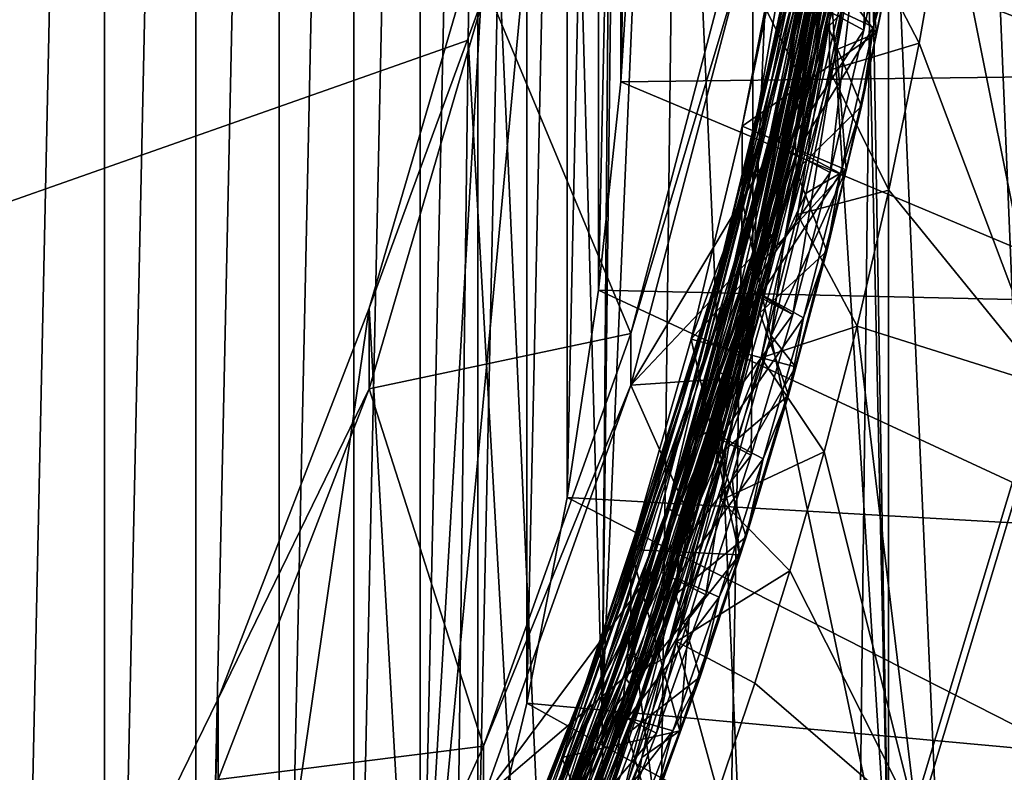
# Model space of a CAD drawing. Header units: metres. Extents: x -22 to 72, y -237 to 23.
# Tile 87 of 256: x 9.42 to 11.54, y -222.38 to -220.75. Entities that reach past the tile are written whole.
import ezdxf

# ---------------------------------------------------------------- set-up
doc = ezdxf.new("R2010")
doc.units = ezdxf.units.M
doc.layers.add('solid_509588_MEDIA_SW0001', color=7, linetype='CONTINUOUS')

msp = doc.modelspace()

# ---------------------------------------------------------------- linework, layer by layer
at = {"layer": 'solid_509588_MEDIA_SW0001'}
for points in [[(10.995694, -214.664642, 275.565002), (10.995694, -221.335358, 276.502502), (10.670872, -222.245773, 276.630463)], [(10.723579, -217.827225, 276.00946), (10.995694, -214.664642, 275.565002), (10.670872, -222.245773, 276.630463)], [(10.995694, -214.664642, 275.565002), (11.241921, -215.600998, 275.696594), (10.995694, -221.335358, 276.502502)], [(9.384815, -225.175049, 262.6521), (9.38481, -214.791367, 261.19278), (9.598998, -215.190735, 261.248901)], [(11.214872, -218.32843, 270.273407), (11.288322, -222.637833, 270.879059), (11.288323, -214.962662, 269.800385)], [(11.288322, -222.637833, 270.879059), (11.569833, -221.701416, 270.747437), (11.288323, -214.962662, 269.800385)], [(11.569833, -221.701416, 270.747437), (11.569833, -215.899078, 269.931976), (11.288323, -214.962662, 269.800385)], [(10.450228, -216.071869, 290.896393), (7.873083, -215.169647, 291.135925), (7.782307, -221.711823, 291.143921)], [(9.384815, -225.175049, 262.6521), (9.598998, -215.190735, 261.248901), (9.599003, -224.775681, 262.595978)], [(9.599003, -224.775681, 262.595978), (9.598998, -215.190735, 261.248901), (9.7957, -215.598358, 261.306183)], [(9.599003, -224.775681, 262.595978), (9.7957, -215.598358, 261.306183), (9.795705, -224.368057, 262.538696)], [(9.795705, -224.368057, 262.538696), (9.7957, -215.598358, 261.306183), (9.974835, -216.014099, 261.364624)], [(11.241921, -215.600998, 275.696594), (11.241921, -220.399002, 276.370911), (10.995694, -221.335358, 276.502502)], [(9.795705, -224.368057, 262.538696), (9.974835, -216.014099, 261.364624), (9.974839, -223.952332, 262.480255)], [(9.974839, -223.952332, 262.480255), (9.974835, -216.014099, 261.364624), (10.135883, -216.436707, 261.424011)], [(10.39983, -219.525101, 290.901611), (10.450228, -216.071869, 290.896393), (7.782307, -221.711823, 291.143921)], [(9.974839, -223.952332, 262.480255), (10.135883, -216.436707, 261.424011), (10.135886, -223.529724, 262.420868)], [(10.135886, -223.529724, 262.420868), (10.135883, -216.436707, 261.424011), (10.278802, -216.866043, 261.484344)], [(10.135886, -223.529724, 262.420868), (10.278802, -216.866043, 261.484344), (10.278806, -223.100372, 262.360535)], [(10.278806, -223.100372, 262.360535), (10.278802, -216.866043, 261.484344), (10.4031, -217.300751, 261.545441)], [(10.278806, -223.100372, 262.360535), (10.4031, -217.300751, 261.545441), (10.403103, -222.66568, 262.299438)], [(10.403103, -222.66568, 262.299438), (10.4031, -217.300751, 261.545441), (10.508743, -217.740585, 261.607239)], [(10.403103, -222.66568, 262.299438), (10.508743, -217.740585, 261.607239), (10.508744, -222.225845, 262.23761)], [(10.508744, -222.225845, 262.23761), (10.508743, -217.740585, 261.607239), (10.595355, -218.184082, 261.669586)], [(10.699748, -218.728378, 276.136108), (10.723579, -217.827225, 276.00946), (10.670872, -222.245773, 276.630463)], [(10.508744, -222.225845, 262.23761), (10.595355, -218.184082, 261.669586), (10.595356, -221.782349, 262.175293)], [(10.595356, -221.782349, 262.175293), (10.595355, -218.184082, 261.669586), (10.662922, -218.630997, 261.732391)], [(11.214872, -218.32843, 270.273407), (11.214872, -219.272064, 270.406006), (11.288322, -222.637833, 270.879059)], [(10.595356, -221.782349, 262.175293), (10.662922, -218.630997, 261.732391), (10.662923, -221.335419, 262.112488)], [(10.662923, -221.335419, 262.112488), (10.662922, -218.630997, 261.732391), (10.711252, -219.080383, 261.795563)], [(10.598831, -219.624283, 276.262024), (10.699748, -218.728378, 276.136108), (10.670872, -222.245773, 276.630463)], [(10.662923, -221.335419, 262.112488), (10.711252, -219.080383, 261.795563), (10.711253, -220.886047, 262.049316)], [(10.711253, -220.886047, 262.049316), (10.711252, -219.080383, 261.795563), (10.740319, -219.531555, 261.858948)], [(11.214872, -219.272064, 270.406006), (11.134079, -220.212128, 270.538147), (11.288322, -222.637833, 270.879059)], [(10.382134, -220.796402, 290.903442), (10.39983, -219.525101, 290.901611), (7.782307, -221.711823, 291.143921)], [(10.741509, -227.144531, 290.845032), (10.39983, -219.525101, 290.901611), (10.382134, -220.796402, 290.903442)], [(10.741509, -227.144531, 290.845032), (10.834114, -219.514114, 290.834808), (10.39983, -219.525101, 290.901611)], [(10.711253, -220.886047, 262.049316), (10.740319, -219.531555, 261.858948), (10.740319, -220.434875, 261.985901)], [(10.741509, -227.144531, 290.845032), (11.172427, -227.144485, 290.738495), (10.834114, -219.514114, 290.834808)], [(11.172427, -227.144485, 290.738495), (11.261785, -219.514038, 290.727875), (10.834114, -219.514114, 290.834808)], [(11.172427, -227.144485, 290.738495), (11.594835, -227.144455, 290.592896), (11.261785, -219.514038, 290.727875)], [(11.594835, -227.144455, 290.592896), (11.679883, -219.513977, 290.582001), (11.261785, -219.514038, 290.727875)], [(10.598831, -219.624283, 276.262024), (10.670872, -222.245773, 276.630463), (10.26872, -223.126816, 276.754272)], [(10.421554, -220.508499, 276.386292), (10.598831, -219.624283, 276.262024), (10.26872, -223.126816, 276.754272)], [(11.161136, -220.754669, 272.183472), (11.306154, -219.813248, 272.065247), (11.22169, -220.547653, 272.173401)], [(11.261339, -220.030563, 272.071686), (11.306154, -219.813248, 272.065247), (11.161136, -220.754669, 272.183472)], [(11.238391, -219.880188, 272.98703), (11.075945, -220.820908, 273.105072), (11.16741, -220.351929, 273.041168)], [(11.229128, -219.967041, 273.024994), (11.075945, -220.820908, 273.105072), (11.238391, -219.880188, 272.98703)], [(11.060616, -220.899475, 273.142029), (11.075945, -220.820908, 273.105072), (11.229128, -219.967041, 273.024994)], [(11.060616, -220.899475, 273.142029), (11.229128, -219.967041, 273.024994), (11.152964, -220.488617, 273.11734)], [(11.068852, -220.898148, 274.227051), (11.249719, -219.965973, 274.109985), (11.090636, -220.897888, 274.24295)], [(11.107814, -220.643478, 274.174194), (11.249719, -219.965973, 274.109985), (11.068852, -220.898148, 274.227051)], [(11.249719, -219.965973, 274.109985), (11.160065, -220.586777, 274.203857), (11.090636, -220.897888, 274.24295)], [(11.098063, -220.904343, 272.156738), (11.255408, -219.968384, 272.039246), (11.261339, -220.030563, 272.071686)], [(11.186115, -220.392868, 272.065674), (11.255408, -219.968384, 272.039246), (11.098063, -220.904343, 272.156738)], [(11.233213, -220.01152, 272.944641), (11.062428, -220.94194, 273.061401), (11.190836, -220.37677, 272.965912)], [(11.188005, -220.249481, 273.001312), (11.062428, -220.94194, 273.061401), (11.233213, -220.01152, 272.944641)], [(11.075985, -220.960587, 272.109833), (11.238459, -220.019531, 271.99173), (11.186115, -220.392868, 272.065674)], [(11.168674, -220.484451, 272.045044), (11.238459, -220.019531, 271.99173), (11.075985, -220.960587, 272.109833)], [(11.097888, -220.969131, 272.189514), (11.261339, -220.030563, 272.071686), (11.161136, -220.754669, 272.183472)], [(11.098063, -220.904343, 272.156738), (11.261339, -220.030563, 272.071686), (11.097888, -220.969131, 272.189514)], [(11.261104, -220.056, 272.904846), (11.087132, -220.987976, 273.021881), (11.270511, -220.143616, 272.899963)], [(11.190836, -220.37677, 272.965912), (11.087132, -220.987976, 273.021881), (11.261104, -220.056, 272.904846)], [(11.012059, -220.998291, 274.194092), (11.201001, -220.071014, 274.077698), (11.107814, -220.643478, 274.174194)], [(11.120138, -220.478058, 274.101929), (11.201001, -220.071014, 274.077698), (11.012059, -220.998291, 274.194092)], [(11.087132, -220.987976, 273.021881), (11.218785, -220.456543, 272.93927), (11.270511, -220.143616, 272.899963)], [(11.173139, -220.198761, 274.007721), (11.167053, -220.214127, 274.036652), (10.975937, -221.117691, 274.123047)], [(11.173139, -220.198761, 274.007721), (10.975937, -221.117691, 274.123047), (11.090775, -220.674118, 274.040588)], [(10.968965, -221.129089, 274.156525), (10.966728, -221.138351, 274.152649), (11.167053, -220.214127, 274.036652)], [(10.975937, -221.117691, 274.123047), (11.167053, -220.214127, 274.036652), (10.966728, -221.138351, 274.152649)], [(11.07961, -220.664093, 274.098175), (10.968965, -221.129089, 274.156525), (11.167053, -220.214127, 274.036652)], [(11.134079, -220.212128, 270.538147), (10.973019, -221.142227, 270.668854), (11.288322, -222.637833, 270.879059)], [(10.973045, -220.982117, 271.807648), (10.973019, -221.142227, 270.668854), (11.134079, -220.212128, 270.538147)], [(10.973045, -220.982117, 271.807648), (11.134079, -220.212128, 270.538147), (11.063552, -220.518692, 271.742523)], [(11.188005, -220.249481, 273.001312), (11.076077, -220.820999, 273.100037), (10.998081, -221.170654, 273.116943)], [(11.188005, -220.249481, 273.001312), (10.998081, -221.170654, 273.116943), (11.062428, -220.94194, 273.061401)], [(11.188005, -220.249481, 273.001312), (11.16741, -220.351929, 273.041168), (11.076077, -220.820999, 273.100037)], [(11.214149, -220.28186, 271.96579), (11.032618, -221.209274, 272.082184), (11.222888, -220.321655, 271.946198)], [(11.202158, -220.300034, 271.994904), (11.032618, -221.209274, 272.082184), (11.214149, -220.28186, 271.96579)], [(11.202158, -220.300034, 271.994904), (11.019544, -221.223373, 272.110779), (11.032618, -221.209274, 272.082184)], [(11.077863, -220.952621, 272.10379), (11.019544, -221.223373, 272.110779), (11.202158, -220.300034, 271.994904)], [(11.246264, -220.296265, 271.922241), (11.064031, -221.225906, 272.038971), (11.234917, -220.504532, 271.932526)], [(11.222888, -220.321655, 271.946198), (11.064031, -221.225906, 272.038971), (11.246264, -220.296265, 271.922241)], [(11.168674, -220.484451, 272.045044), (11.077863, -220.952621, 272.10379), (11.202158, -220.300034, 271.994904)], [(11.032618, -221.209274, 272.082184), (11.039327, -221.245224, 272.062134), (11.222888, -220.321655, 271.946198)], [(11.222888, -220.321655, 271.946198), (11.039327, -221.245224, 272.062134), (11.064031, -221.225906, 272.038971)], [(10.992956, -221.267227, 273.239716), (11.193492, -220.339294, 273.12323), (11.20832, -220.361069, 273.14682)], [(11.152964, -220.488617, 273.11734), (11.193492, -220.339294, 273.12323), (10.992956, -221.267227, 273.239716)], [(11.075945, -220.820908, 273.105072), (11.076077, -220.820999, 273.100037), (11.16741, -220.351929, 273.041168)], [(10.740319, -220.434875, 261.985901), (11.924638, -220.380386, 262.669128), (11.893567, -220.871964, 262.73822)], [(11.190836, -220.37677, 272.965912), (10.991369, -221.295486, 273.081238), (11.087132, -220.987976, 273.021881)], [(11.062428, -220.94194, 273.061401), (10.991369, -221.295486, 273.081238), (11.190836, -220.37677, 272.965912)], [(10.992956, -221.267227, 273.239716), (11.20832, -220.361069, 273.14682), (11.00649, -221.286911, 273.263062)], [(11.00649, -221.286911, 273.263062), (11.20832, -220.361069, 273.14682), (11.091223, -221.035294, 273.247406)], [(11.20832, -220.361069, 273.14682), (11.160633, -220.723907, 273.208313), (11.091223, -221.035294, 273.247406)], [(10.994027, -221.318558, 272.181854), (11.186115, -220.392868, 272.065674), (11.098063, -220.904343, 272.156738)], [(11.075985, -220.960587, 272.109833), (11.186115, -220.392868, 272.065674), (10.994027, -221.318558, 272.181854)], [(11.081838, -221.387695, 274.008911), (10.995694, -221.335358, 276.502502), (11.241921, -220.399002, 276.370911)], [(11.081838, -221.387695, 274.008911), (11.241921, -220.399002, 276.370911), (11.162705, -221.081924, 273.970459)], [(11.162705, -221.081924, 273.970459), (11.241921, -220.399002, 276.370911), (11.234871, -220.774673, 273.931824)], [(11.234871, -220.774673, 273.931824), (11.241921, -220.399002, 276.370911), (11.298339, -220.46611, 273.893036)], [(10.711253, -220.886047, 262.049316), (10.740319, -220.434875, 261.985901), (11.893567, -220.871964, 262.73822)], [(11.155397, -220.431, 273.985504), (10.940174, -221.344498, 274.100159), (11.10937, -220.749741, 274.00473)], [(11.090775, -220.674118, 274.040588), (10.940174, -221.344498, 274.100159), (11.155397, -220.431, 273.985504)], [(11.087132, -220.987976, 273.021881), (11.158257, -220.767868, 272.978394), (11.218785, -220.456543, 272.93927)], [(11.218785, -220.456543, 272.93927), (11.158257, -220.767868, 272.978394), (11.294486, -220.626038, 272.90033)], [(11.160633, -220.723907, 273.208313), (11.318022, -220.451126, 273.234833), (11.255772, -220.768387, 273.274719)], [(11.22169, -220.547653, 272.173401), (11.41515, -220.455521, 272.265442), (11.354373, -220.802689, 272.311005)], [(11.255772, -220.768387, 273.274719), (11.318022, -220.451126, 273.234833), (11.294486, -220.626038, 272.90033)], [(11.354373, -220.802689, 272.311005), (11.41515, -220.455521, 272.265442), (11.632892, -221.543076, 271.987488)], [(11.41515, -220.455521, 272.265442), (11.836276, -220.582581, 271.852478), (11.632892, -221.543076, 271.987488)], [(10.898214, -221.393936, 274.216858), (11.07961, -220.664093, 274.098175), (11.120138, -220.478058, 274.101929)], [(10.898214, -221.393936, 274.216858), (11.120138, -220.478058, 274.101929), (11.012059, -220.998291, 274.194092)], [(11.063552, -220.518692, 271.742523), (11.32072, -220.481323, 271.883423), (11.262379, -220.781387, 271.92337)], [(11.168674, -220.484451, 272.045044), (11.075985, -220.960587, 272.109833), (11.077863, -220.952621, 272.10379)], [(11.234871, -220.774673, 273.931824), (11.298339, -220.46611, 273.893036), (11.138073, -220.722488, 273.985474)], [(11.234917, -220.504532, 271.932526), (11.262379, -220.781387, 271.92337), (11.32072, -220.481323, 271.883423)], [(10.941269, -221.408676, 273.232819), (11.152964, -220.488617, 273.11734), (10.992956, -221.267227, 273.239716)], [(11.060616, -220.899475, 273.142029), (11.152964, -220.488617, 273.11734), (10.941269, -221.408676, 273.232819)], [(11.064031, -221.225906, 272.038971), (11.176975, -220.81633, 271.97168), (11.234917, -220.504532, 271.932526)], [(11.234917, -220.504532, 271.932526), (11.176975, -220.81633, 271.97168), (11.262379, -220.781387, 271.92337)], [(10.169189, -221.374649, 276.508026), (10.421554, -220.508499, 276.386292), (10.26872, -223.126816, 276.754272)], [(10.421528, -220.682571, 275.148468), (10.421554, -220.508499, 276.386292), (10.169189, -221.374649, 276.508026)], [(10.421528, -220.682571, 275.148468), (10.732976, -221.428894, 275.253357), (10.973018, -220.515961, 275.125061)], [(10.973045, -220.627213, 274.332825), (10.973018, -220.515961, 275.125061), (10.732976, -221.428894, 275.253357)], [(10.973045, -220.982117, 271.807648), (11.063552, -220.518692, 271.742523), (11.262379, -220.781387, 271.92337)], [(11.161136, -220.754669, 272.183472), (11.22169, -220.547653, 272.173401), (11.161242, -220.860855, 272.212738)], [(11.161242, -220.860855, 272.212738), (11.22169, -220.547653, 272.173401), (11.354373, -220.802689, 272.311005)], [(11.090636, -220.897888, 274.24295), (11.160065, -220.586777, 274.203857), (11.179002, -220.593628, 274.216583)], [(11.113119, -220.90625, 274.258209), (11.179002, -220.593628, 274.216583), (10.973045, -220.627213, 274.332825)], [(11.090636, -220.897888, 274.24295), (11.179002, -220.593628, 274.216583), (11.113119, -220.90625, 274.258209)], [(10.973045, -220.627213, 274.332825), (10.732976, -221.428894, 275.253357), (10.733003, -221.540146, 274.461151)], [(11.113119, -220.90625, 274.258209), (10.973045, -220.627213, 274.332825), (10.733003, -221.540146, 274.461151)], [(11.158257, -220.767868, 272.978394), (11.229547, -220.938583, 272.939636), (11.294486, -220.626038, 272.90033)], [(11.255772, -220.768387, 273.274719), (11.294486, -220.626038, 272.90033), (11.229547, -220.938583, 272.939636)], [(10.871006, -221.558823, 274.289093), (11.107814, -220.643478, 274.174194), (11.068852, -220.898148, 274.227051)], [(11.012059, -220.998291, 274.194092), (11.107814, -220.643478, 274.174194), (10.871006, -221.558823, 274.289093)], [(11.090775, -220.674118, 274.040588), (10.854479, -221.583282, 274.154663), (10.940174, -221.344498, 274.100159)], [(10.975937, -221.117691, 274.123047), (10.854479, -221.583282, 274.154663), (11.090775, -220.674118, 274.040588)], [(10.898214, -221.393936, 274.216858), (10.968965, -221.129089, 274.156525), (11.07961, -220.664093, 274.098175)], [(10.421528, -220.682571, 275.148468), (10.169189, -221.374649, 276.508026), (10.169207, -221.548553, 275.270172)], [(10.421528, -220.682571, 275.148468), (10.169207, -221.548553, 275.270172), (10.732976, -221.428894, 275.253357)], [(11.234871, -220.774673, 273.931824), (11.138073, -220.722488, 273.985474), (11.066213, -221.031036, 274.0242)], [(11.10937, -220.749741, 274.00473), (11.066213, -221.031036, 274.0242), (11.138073, -220.722488, 273.985474)], [(11.091223, -221.035294, 273.247406), (11.160633, -220.723907, 273.208313), (11.255772, -220.768387, 273.274719)], [(11.10937, -220.749741, 274.00473), (10.867471, -221.659225, 274.118927), (11.066213, -221.031036, 274.0242)], [(10.940174, -221.344498, 274.100159), (10.867471, -221.659225, 274.118927), (11.10937, -220.749741, 274.00473)], [(10.9386, -221.673553, 272.298828), (11.161136, -220.754669, 272.183472), (11.013802, -221.481445, 272.290649)], [(11.097888, -220.969131, 272.189514), (11.161136, -220.754669, 272.183472), (10.9386, -221.673553, 272.298828)], [(11.161136, -220.754669, 272.183472), (11.091902, -221.172302, 272.251831), (11.013802, -221.481445, 272.290649)], [(11.161136, -220.754669, 272.183472), (11.161242, -220.860855, 272.212738), (11.091902, -221.172302, 272.251831)], [(10.973045, -220.982117, 271.807648), (11.262379, -220.781387, 271.92337), (11.196825, -221.076065, 271.962585)], [(11.162705, -221.081924, 273.970459), (11.234871, -220.774673, 273.931824), (11.066213, -221.031036, 274.0242)], [(11.087132, -220.987976, 273.021881), (11.089035, -221.077087, 273.017212), (11.158257, -220.767868, 272.978394)], [(11.158257, -220.767868, 272.978394), (11.089035, -221.077087, 273.017212), (11.229547, -220.938583, 272.939636)], [(11.091223, -221.035294, 273.247406), (11.255772, -220.768387, 273.274719), (11.184415, -221.084076, 273.314392)], [(11.176975, -220.81633, 271.97168), (11.196825, -221.076065, 271.962585), (11.262379, -220.781387, 271.92337)], [(11.184415, -221.084076, 273.314392), (11.255772, -220.768387, 273.274719), (11.229547, -220.938583, 272.939636)], [(10.323413, -225.459824, 290.909546), (10.382134, -220.796402, 290.903442), (7.782307, -221.711823, 291.143921)], [(10.741509, -227.144531, 290.845032), (10.382134, -220.796402, 290.903442), (10.323413, -225.459824, 290.909546)], [(11.161242, -220.860855, 272.212738), (11.354373, -220.802689, 272.311005), (11.289068, -221.119873, 272.352631)], [(11.289068, -221.119873, 272.352631), (11.354373, -220.802689, 272.311005), (11.632892, -221.543076, 271.987488)], [(11.075945, -220.820908, 273.105072), (10.964705, -221.285248, 273.163361), (10.964791, -221.285614, 273.158356)], [(11.060616, -220.899475, 273.142029), (10.964705, -221.285248, 273.163361), (11.075945, -220.820908, 273.105072)], [(11.075945, -220.820908, 273.105072), (10.964791, -221.285614, 273.158356), (11.076077, -220.820999, 273.100037)], [(10.998081, -221.170654, 273.116943), (11.076077, -220.820999, 273.100037), (10.964791, -221.285614, 273.158356)], [(11.064031, -221.225906, 272.038971), (11.110325, -221.126099, 272.01059), (11.176975, -220.81633, 271.97168)], [(11.176975, -220.81633, 271.97168), (11.110325, -221.126099, 272.01059), (11.196825, -221.076065, 271.962585)], [(11.091902, -221.172302, 272.251831), (11.161242, -220.860855, 272.212738), (11.289068, -221.119873, 272.352631)], [(10.662923, -221.335419, 262.112488), (10.711253, -220.886047, 262.049316), (11.841826, -221.361923, 262.807068)], [(10.711253, -220.886047, 262.049316), (11.893567, -220.871964, 262.73822), (11.841826, -221.361923, 262.807068)], [(11.038323, -221.216965, 274.299561), (11.113119, -220.90625, 274.258209), (10.733003, -221.540146, 274.461151)], [(10.812198, -221.803802, 274.340729), (11.068852, -220.898148, 274.227051), (10.925412, -221.513702, 274.320282)], [(10.871006, -221.558823, 274.289093), (11.068852, -220.898148, 274.227051), (10.812198, -221.803802, 274.340729)], [(10.815909, -221.806793, 273.25589), (10.964705, -221.285248, 273.163361), (11.060616, -220.899475, 273.142029)], [(10.815909, -221.806793, 273.25589), (11.060616, -220.899475, 273.142029), (10.941269, -221.408676, 273.232819)], [(10.863939, -221.816422, 272.27121), (11.098063, -220.904343, 272.156738), (11.097888, -220.969131, 272.189514)], [(10.994027, -221.318558, 272.181854), (11.098063, -220.904343, 272.156738), (10.863939, -221.816422, 272.27121)], [(11.068852, -220.898148, 274.227051), (11.01241, -221.206894, 274.281738), (10.925412, -221.513702, 274.320282)], [(11.01241, -221.206894, 274.281738), (11.090636, -220.897888, 274.24295), (11.113119, -220.90625, 274.258209)], [(11.068852, -220.898148, 274.227051), (11.090636, -220.897888, 274.24295), (11.01241, -221.206894, 274.281738)], [(11.01241, -221.206894, 274.281738), (11.113119, -220.90625, 274.258209), (11.038323, -221.216965, 274.299561)], [(11.062428, -220.94194, 273.061401), (10.815847, -221.847076, 273.175018), (10.991369, -221.295486, 273.081238)], [(10.998081, -221.170654, 273.116943), (10.815847, -221.847076, 273.175018), (11.062428, -220.94194, 273.061401)], [(11.077863, -220.952621, 272.10379), (11.075985, -220.960587, 272.109833), (10.967187, -221.416336, 272.161987)], [(11.077863, -220.952621, 272.10379), (10.967187, -221.416336, 272.161987), (11.019544, -221.223373, 272.110779)], [(11.089035, -221.077087, 273.017212), (11.155256, -221.251465, 272.978973), (11.229547, -220.938583, 272.939636)], [(11.184415, -221.084076, 273.314392), (11.229547, -220.938583, 272.939636), (11.155256, -221.251465, 272.978973)], [(10.857361, -221.883041, 272.30423), (11.097888, -220.969131, 272.189514), (10.9386, -221.673553, 272.298828)], [(10.863939, -221.816422, 272.27121), (11.097888, -220.969131, 272.189514), (10.857361, -221.883041, 272.30423)], [(10.964752, -221.424942, 272.168121), (11.075985, -220.960587, 272.109833), (10.994027, -221.318558, 272.181854)], [(10.967187, -221.416336, 272.161987), (11.075985, -220.960587, 272.109833), (10.964752, -221.424942, 272.168121)], [(11.087132, -220.987976, 273.021881), (10.837349, -221.894287, 273.135651), (11.089035, -221.077087, 273.017212)], [(10.991369, -221.295486, 273.081238), (10.837349, -221.894287, 273.135651), (11.087132, -220.987976, 273.021881)], [(10.862788, -221.441177, 271.872162), (10.973045, -220.982117, 271.807648), (11.196825, -221.076065, 271.962585)], [(10.862788, -221.441177, 271.872162), (10.973019, -221.142227, 270.668854), (10.973045, -220.982117, 271.807648)], [(10.747989, -221.898117, 274.307007), (11.012059, -220.998291, 274.194092), (10.871006, -221.558823, 274.289093)], [(10.898214, -221.393936, 274.216858), (11.012059, -220.998291, 274.194092), (10.747989, -221.898117, 274.307007)], [(10.867471, -221.659225, 274.118927), (10.985656, -221.337433, 274.062653), (11.066213, -221.031036, 274.0242)], [(11.162705, -221.081924, 273.970459), (11.066213, -221.031036, 274.0242), (10.985656, -221.337433, 274.062653)], [(11.00649, -221.286911, 273.263062), (11.091223, -221.035294, 273.247406), (11.013063, -221.34433, 273.286224)], [(11.013063, -221.34433, 273.286224), (11.091223, -221.035294, 273.247406), (11.184415, -221.084076, 273.314392)], [(10.837349, -221.894287, 273.135651), (11.011136, -221.384109, 273.055756), (11.089035, -221.077087, 273.017212)], [(10.862788, -221.441177, 271.872162), (11.196825, -221.076065, 271.962585), (11.08755, -221.501129, 272.019135)], [(11.089035, -221.077087, 273.017212), (11.011136, -221.384109, 273.055756), (11.155256, -221.251465, 272.978973)], [(11.035027, -221.433609, 272.049194), (11.08755, -221.501129, 272.019135), (11.196825, -221.076065, 271.962585)], [(11.110325, -221.126099, 272.01059), (11.035027, -221.433609, 272.049194), (11.196825, -221.076065, 271.962585)], [(11.081838, -221.387695, 274.008911), (11.162705, -221.081924, 273.970459), (10.985656, -221.337433, 274.062653)], [(11.013063, -221.34433, 273.286224), (11.184415, -221.084076, 273.314392), (11.104692, -221.39534, 273.353546)], [(11.104692, -221.39534, 273.353546), (11.184415, -221.084076, 273.314392), (11.155256, -221.251465, 272.978973)], [(10.975937, -221.117691, 274.123047), (10.83735, -221.593475, 274.209747), (10.705007, -222.008377, 274.234833)], [(10.975937, -221.117691, 274.123047), (10.705007, -222.008377, 274.234833), (10.854479, -221.583282, 274.154663)], [(10.975937, -221.117691, 274.123047), (10.966728, -221.138351, 274.152649), (10.83735, -221.593475, 274.209747)], [(11.091902, -221.172302, 272.251831), (11.289068, -221.119873, 272.352631), (11.220181, -221.413376, 272.391144)], [(11.220181, -221.413376, 272.391144), (11.289068, -221.119873, 272.352631), (11.632892, -221.543076, 271.987488)], [(10.973019, -221.142227, 270.668854), (10.732978, -222.055176, 270.79715), (10.929803, -223.547684, 271.006927)], [(10.733003, -221.89505, 271.935944), (10.732978, -222.055176, 270.79715), (10.973019, -221.142227, 270.668854)], [(10.733003, -221.89505, 271.935944), (10.973019, -221.142227, 270.668854), (10.862788, -221.441177, 271.872162)], [(10.838459, -221.589172, 274.214264), (10.83735, -221.593475, 274.209747), (10.966728, -221.138351, 274.152649)], [(10.968965, -221.129089, 274.156525), (10.838459, -221.589172, 274.214264), (10.966728, -221.138351, 274.152649)], [(10.898214, -221.393936, 274.216858), (10.838459, -221.589172, 274.214264), (10.968965, -221.129089, 274.156525)], [(10.973019, -221.142227, 270.668854), (10.929803, -223.547684, 271.006927), (11.288322, -222.637833, 270.879059)], [(11.064031, -221.225906, 272.038971), (11.035027, -221.433609, 272.049194), (11.110325, -221.126099, 272.01059)], [(10.998081, -221.170654, 273.116943), (10.833798, -221.744888, 273.215973), (10.733972, -222.064453, 273.229095)], [(10.998081, -221.170654, 273.116943), (10.733972, -222.064453, 273.229095), (10.815847, -221.847076, 273.175018)], [(10.998081, -221.170654, 273.116943), (10.964791, -221.285614, 273.158356), (10.833798, -221.744888, 273.215973)], [(11.013802, -221.481445, 272.290649), (11.091902, -221.172302, 272.251831), (11.220181, -221.413376, 272.391144)], [(10.925412, -221.513702, 274.320282), (11.01241, -221.206894, 274.281738), (11.038323, -221.216965, 274.299561)], [(10.954711, -221.52536, 274.340607), (11.038323, -221.216965, 274.299561), (10.733003, -221.540146, 274.461151)], [(11.019544, -221.223373, 272.110779), (10.762315, -222.120209, 272.223328), (10.77586, -222.110184, 272.195251)], [(10.83676, -221.875137, 272.219543), (10.762315, -222.120209, 272.223328), (11.019544, -221.223373, 272.110779)], [(11.032618, -221.209274, 272.082184), (10.77586, -222.110184, 272.195251), (11.039327, -221.245224, 272.062134)], [(11.019544, -221.223373, 272.110779), (10.77586, -222.110184, 272.195251), (11.032618, -221.209274, 272.082184)], [(11.064031, -221.225906, 272.038971), (10.80643, -222.128952, 272.152313), (11.035027, -221.433609, 272.049194)], [(11.039327, -221.245224, 272.062134), (10.80643, -222.128952, 272.152313), (11.064031, -221.225906, 272.038971)], [(10.967187, -221.416336, 272.161987), (10.83676, -221.875137, 272.219543), (11.019544, -221.223373, 272.110779)], [(10.925412, -221.513702, 274.320282), (11.038323, -221.216965, 274.299561), (10.954711, -221.52536, 274.340607)], [(10.77586, -222.110184, 272.195251), (10.781268, -222.142212, 272.174713), (11.039327, -221.245224, 272.062134)], [(11.039327, -221.245224, 272.062134), (10.781268, -222.142212, 272.174713), (10.80643, -222.128952, 272.152313)], [(10.71744, -222.166168, 273.352539), (10.992956, -221.267227, 273.239716), (11.00649, -221.286911, 273.263062)], [(10.941269, -221.408676, 273.232819), (10.992956, -221.267227, 273.239716), (10.71744, -222.166168, 273.352539)], [(11.011136, -221.384109, 273.055756), (11.072239, -221.561707, 273.017975), (11.155256, -221.251465, 272.978973)], [(11.104692, -221.39534, 273.353546), (11.155256, -221.251465, 272.978973), (11.072239, -221.561707, 273.017975)], [(10.71744, -222.166168, 273.352539), (11.00649, -221.286911, 273.263062), (10.730155, -222.183716, 273.375641)], [(10.730155, -222.183716, 273.375641), (11.00649, -221.286911, 273.263062), (10.830429, -221.955719, 273.363007)], [(10.815909, -221.806793, 273.25589), (10.833786, -221.744232, 273.220947), (10.964705, -221.285248, 273.163361)], [(11.00649, -221.286911, 273.263062), (10.926143, -221.651123, 273.324768), (10.830429, -221.955719, 273.363007)], [(10.964705, -221.285248, 273.163361), (10.833786, -221.744232, 273.220947), (10.833798, -221.744888, 273.215973)], [(10.964705, -221.285248, 273.163361), (10.833798, -221.744888, 273.215973), (10.964791, -221.285614, 273.158356)], [(11.00649, -221.286911, 273.263062), (11.013063, -221.34433, 273.286224), (10.926143, -221.651123, 273.324768)], [(10.991369, -221.295486, 273.081238), (10.718385, -222.185715, 273.192963), (10.837349, -221.894287, 273.135651)], [(10.815847, -221.847076, 273.175018), (10.718385, -222.185715, 273.192963), (10.991369, -221.295486, 273.081238)], [(10.727053, -222.216415, 272.294525), (10.994027, -221.318558, 272.181854), (10.863939, -221.816422, 272.27121)], [(10.964752, -221.424942, 272.168121), (10.994027, -221.318558, 272.181854), (10.727053, -222.216415, 272.294525)], [(10.595356, -221.782349, 262.175293), (10.662923, -221.335419, 262.112488), (11.769523, -221.849274, 262.87558)], [(10.940174, -221.344498, 274.100159), (10.652584, -222.227524, 274.210999), (10.867471, -221.659225, 274.118927)], [(10.854479, -221.583282, 274.154663), (10.652584, -222.227524, 274.210999), (10.940174, -221.344498, 274.100159)], [(10.662923, -221.335419, 262.112488), (11.841826, -221.361923, 262.807068), (11.769523, -221.849274, 262.87558)], [(10.673621, -222.586105, 274.159546), (10.670872, -222.245773, 276.630463), (10.995694, -221.335358, 276.502502)], [(10.673621, -222.586105, 274.159546), (10.995694, -221.335358, 276.502502), (10.788175, -222.290894, 274.122437)], [(10.788175, -222.290894, 274.122437), (10.995694, -221.335358, 276.502502), (10.894495, -221.992462, 274.08493)], [(10.867471, -221.659225, 274.118927), (10.896307, -221.641907, 274.100891), (10.985656, -221.337433, 274.062653)], [(10.894495, -221.992462, 274.08493), (10.995694, -221.335358, 276.502502), (10.99239, -221.691376, 274.047089)], [(11.081838, -221.387695, 274.008911), (10.985656, -221.337433, 274.062653), (10.896307, -221.641907, 274.100891)], [(10.926143, -221.651123, 273.324768), (11.013063, -221.34433, 273.286224), (11.104692, -221.39534, 273.353546)], [(10.99239, -221.691376, 274.047089), (10.995694, -221.335358, 276.502502), (11.081838, -221.387695, 274.008911)], [(10.169189, -221.374649, 276.508026), (10.26872, -223.126816, 276.754272), (9.792261, -223.971375, 276.872986)], [(9.843554, -222.216492, 276.626343), (10.169189, -221.374649, 276.508026), (9.792261, -223.971375, 276.872986)], [(10.169207, -221.548553, 275.270172), (10.169189, -221.374649, 276.508026), (9.843554, -222.216492, 276.626343)], [(10.603582, -222.278198, 274.32782), (10.838459, -221.589172, 274.214264), (10.898214, -221.393936, 274.216858)], [(10.603582, -222.278198, 274.32782), (10.898214, -221.393936, 274.216858), (10.747989, -221.898117, 274.307007)], [(10.837349, -221.894287, 273.135651), (10.924442, -221.689255, 273.094055), (11.011136, -221.384109, 273.055756)], [(10.99239, -221.691376, 274.047089), (11.081838, -221.387695, 274.008911), (10.896307, -221.641907, 274.100891)], [(11.011136, -221.384109, 273.055756), (10.924442, -221.689255, 273.094055), (11.072239, -221.561707, 273.017975)], [(10.926143, -221.651123, 273.324768), (11.104692, -221.39534, 273.353546), (11.017682, -221.699249, 273.391754)], [(11.017682, -221.699249, 273.391754), (11.104692, -221.39534, 273.353546), (11.072239, -221.561707, 273.017975)], [(10.655985, -222.298462, 273.344482), (10.941269, -221.408676, 273.232819), (10.71744, -222.166168, 273.352539)], [(10.815909, -221.806793, 273.25589), (10.941269, -221.408676, 273.232819), (10.655985, -222.298462, 273.344482)], [(10.967187, -221.416336, 272.161987), (10.964752, -221.424942, 272.168121), (10.83676, -221.875137, 272.219543)], [(11.013802, -221.481445, 272.290649), (11.220181, -221.413376, 272.391144), (11.149252, -221.684265, 272.426697)], [(11.149252, -221.684265, 272.426697), (11.220181, -221.413376, 272.391144), (11.349865, -222.484543, 272.119781)], [(11.220181, -221.413376, 272.391144), (11.632892, -221.543076, 271.987488), (11.349865, -222.484543, 272.119781)], [(10.169207, -221.548553, 275.270172), (10.415477, -222.318726, 275.378418), (10.732976, -221.428894, 275.253357)], [(10.733003, -221.540146, 274.461151), (10.732976, -221.428894, 275.253357), (10.415477, -222.318726, 275.378418)], [(10.833709, -221.884354, 272.225739), (10.964752, -221.424942, 272.168121), (10.727053, -222.216415, 272.294525)], [(10.733003, -221.89505, 271.935944), (10.862788, -221.441177, 271.872162), (10.966893, -221.905945, 272.073029)], [(10.80643, -222.128952, 272.152313), (10.950937, -221.739273, 272.087555), (11.035027, -221.433609, 272.049194)], [(10.83676, -221.875137, 272.219543), (10.964752, -221.424942, 272.168121), (10.833709, -221.884354, 272.225739)], [(10.862788, -221.441177, 271.872162), (11.08755, -221.501129, 272.019135), (10.966893, -221.905945, 272.073029)], [(11.035027, -221.433609, 272.049194), (10.950937, -221.739273, 272.087555), (11.08755, -221.501129, 272.019135)], [(10.926931, -221.788361, 272.329193), (11.013802, -221.481445, 272.290649), (11.149252, -221.684265, 272.426697)], [(10.9386, -221.673553, 272.298828), (11.013802, -221.481445, 272.290649), (10.926931, -221.788361, 272.329193)], [(10.950937, -221.739273, 272.087555), (10.966893, -221.905945, 272.073029), (11.08755, -221.501129, 272.019135)], [(10.862399, -221.831085, 274.381287), (10.954711, -221.52536, 274.340607), (10.733003, -221.540146, 274.461151)], [(10.812198, -221.803802, 274.340729), (10.925412, -221.513702, 274.320282), (10.829632, -221.818268, 274.358521)], [(10.829632, -221.818268, 274.358521), (10.925412, -221.513702, 274.320282), (10.954711, -221.52536, 274.340607)], [(10.829632, -221.818268, 274.358521), (10.954711, -221.52536, 274.340607), (10.862399, -221.831085, 274.381287)], [(10.733003, -221.540146, 274.461151), (10.415477, -222.318726, 275.378418), (10.415512, -222.429993, 274.586212)], [(10.862399, -221.831085, 274.381287), (10.733003, -221.540146, 274.461151), (10.415512, -222.429993, 274.586212)], [(11.349865, -222.484543, 272.119781), (11.632892, -221.543076, 271.987488), (11.586132, -222.565552, 272.131165)], [(10.169207, -221.548553, 275.270172), (9.843554, -222.216492, 276.626343), (9.843542, -222.390488, 275.388519)], [(10.169207, -221.548553, 275.270172), (9.843542, -222.390488, 275.388519), (10.415477, -222.318726, 275.378418)], [(10.562175, -222.440338, 274.399719), (10.871006, -221.558823, 274.289093), (10.812198, -221.803802, 274.340729)], [(10.747989, -221.898117, 274.307007), (10.871006, -221.558823, 274.289093), (10.562175, -222.440338, 274.399719)], [(10.924442, -221.689255, 273.094055), (10.981192, -221.867188, 273.056366), (11.072239, -221.561707, 273.017975)], [(11.017682, -221.699249, 273.391754), (11.072239, -221.561707, 273.017975), (10.981192, -221.867188, 273.056366)], [(10.854479, -221.583282, 274.154663), (10.547052, -222.458908, 274.264557), (10.652584, -222.227524, 274.210999)], [(10.705007, -222.008377, 274.234833), (10.547052, -222.458908, 274.264557), (10.854479, -221.583282, 274.154663)], [(10.603582, -222.278198, 274.32782), (10.688245, -222.043671, 274.271271), (10.838459, -221.589172, 274.214264)], [(10.838459, -221.589172, 274.214264), (10.688245, -222.043671, 274.271271), (10.83735, -221.593475, 274.209747)], [(10.688245, -222.043671, 274.271271), (10.688744, -222.042969, 274.266144), (10.83735, -221.593475, 274.209747)], [(10.705007, -222.008377, 274.234833), (10.83735, -221.593475, 274.209747), (10.688744, -222.042969, 274.266144)], [(10.99239, -221.691376, 274.047089), (10.896307, -221.641907, 274.100891), (10.79843, -221.943726, 274.138763)], [(10.867471, -221.659225, 274.118927), (10.79843, -221.943726, 274.138763), (10.896307, -221.641907, 274.100891)], [(10.830429, -221.955719, 273.363007), (10.926143, -221.651123, 273.324768), (11.017682, -221.699249, 273.391754)], [(10.867471, -221.659225, 274.118927), (10.554779, -222.534378, 274.22879), (10.79843, -221.943726, 274.138763)], [(10.652584, -222.227524, 274.210999), (10.554779, -222.534378, 274.22879), (10.867471, -221.659225, 274.118927)], [(10.64314, -222.560715, 272.410187), (10.9386, -221.673553, 272.298828), (10.727046, -222.394745, 272.405365)], [(10.857361, -221.883041, 272.30423), (10.9386, -221.673553, 272.298828), (10.64314, -222.560715, 272.410187)], [(10.9386, -221.673553, 272.298828), (10.831293, -222.092972, 272.367462), (10.727046, -222.394745, 272.405365)], [(10.9386, -221.673553, 272.298828), (10.926931, -221.788361, 272.329193), (10.831293, -222.092972, 272.367462)], [(10.894495, -221.992462, 274.08493), (10.99239, -221.691376, 274.047089), (10.79843, -221.943726, 274.138763)], [(10.924442, -221.689255, 273.094055), (10.829161, -221.991882, 273.13205), (10.981192, -221.867188, 273.056366)], [(10.837349, -221.894287, 273.135651), (10.829161, -221.991882, 273.13205), (10.924442, -221.689255, 273.094055)], [(10.926931, -221.788361, 272.329193), (11.149252, -221.684265, 272.426697), (11.075583, -221.940353, 272.460297)], [(11.075583, -221.940353, 272.460297), (11.149252, -221.684265, 272.426697), (11.349865, -222.484543, 272.119781)], [(10.323413, -225.459824, 290.909546), (7.782307, -221.711823, 291.143921), (7.708443, -228.254044, 291.148895)], [(10.830429, -221.955719, 273.363007), (11.017682, -221.699249, 273.391754), (10.923355, -221.997253, 273.429199)], [(10.923355, -221.997253, 273.429199), (11.017682, -221.699249, 273.391754), (10.981192, -221.867188, 273.056366)], [(11.563801, -222.812683, 263.010986), (11.569833, -221.701416, 270.747437), (11.288322, -222.637833, 270.879059)], [(10.683567, -222.196716, 273.27771), (10.683509, -222.197571, 273.272797), (10.833798, -221.744888, 273.215973)], [(10.733972, -222.064453, 273.229095), (10.833798, -221.744888, 273.215973), (10.683509, -222.197571, 273.272797)], [(10.833786, -221.744232, 273.220947), (10.683567, -222.196716, 273.27771), (10.833798, -221.744888, 273.215973)], [(10.815909, -221.806793, 273.25589), (10.683567, -222.196716, 273.27771), (10.833786, -221.744232, 273.220947)], [(10.80643, -222.128952, 272.152313), (10.858162, -222.042725, 272.125641), (10.950937, -221.739273, 272.087555)], [(10.950937, -221.739273, 272.087555), (10.858162, -222.042725, 272.125641), (10.966893, -221.905945, 272.073029)], [(10.508744, -222.225845, 262.23761), (10.595356, -221.782349, 262.175293), (11.676812, -222.333038, 262.943573)], [(10.595356, -221.782349, 262.175293), (11.769523, -221.849274, 262.87558), (11.676812, -222.333038, 262.943573)], [(10.831293, -222.092972, 272.367462), (10.926931, -221.788361, 272.329193), (11.075583, -221.940353, 272.460297)], [(10.485912, -222.672852, 274.44986), (10.812198, -221.803802, 274.340729), (10.612239, -222.418884, 274.43396)], [(10.562175, -222.440338, 274.399719), (10.812198, -221.803802, 274.340729), (10.485912, -222.672852, 274.44986)], [(10.500617, -222.67926, 273.365387), (10.683567, -222.196716, 273.27771), (10.815909, -221.806793, 273.25589)], [(10.500617, -222.67926, 273.365387), (10.815909, -221.806793, 273.25589), (10.655985, -222.298462, 273.344482)], [(10.558144, -222.69519, 272.3815), (10.863939, -221.816422, 272.27121), (10.857361, -221.883041, 272.30423)], [(10.727053, -222.216415, 272.294525), (10.863939, -221.816422, 272.27121), (10.558144, -222.69519, 272.3815)], [(10.812198, -221.803802, 274.340729), (10.725211, -222.120087, 274.396423), (10.612239, -222.418884, 274.43396)], [(10.812198, -221.803802, 274.340729), (10.829632, -221.818268, 274.358521), (10.725211, -222.120087, 274.396423)], [(10.725211, -222.120087, 274.396423), (10.829632, -221.818268, 274.358521), (10.862399, -221.831085, 274.381287)], [(10.761449, -222.133972, 274.4216), (10.862399, -221.831085, 274.381287), (10.415512, -222.429993, 274.586212)], [(10.725211, -222.120087, 274.396423), (10.862399, -221.831085, 274.381287), (10.761449, -222.133972, 274.4216)], [(10.815847, -221.847076, 273.175018), (10.499149, -222.717163, 273.28421), (10.718385, -222.185715, 273.192963)], [(10.733972, -222.064453, 273.229095), (10.499149, -222.717163, 273.28421), (10.815847, -221.847076, 273.175018)], [(10.54517, -222.762604, 272.414642), (10.857361, -221.883041, 272.30423), (10.64314, -222.560715, 272.410187)], [(10.558144, -222.69519, 272.3815), (10.857361, -221.883041, 272.30423), (10.54517, -222.762604, 272.414642)], [(10.683051, -222.338028, 272.282684), (10.833709, -221.884354, 272.225739), (10.727053, -222.216415, 272.294525)], [(10.686802, -222.328171, 272.276398), (10.833709, -221.884354, 272.225739), (10.683051, -222.338028, 272.282684)], [(10.83676, -221.875137, 272.219543), (10.833709, -221.884354, 272.225739), (10.686802, -222.328171, 272.276398)], [(10.83676, -221.875137, 272.219543), (10.686802, -222.328171, 272.276398), (10.762315, -222.120209, 272.223328)], [(10.829161, -221.991882, 273.13205), (10.881945, -222.168976, 273.09433), (10.981192, -221.867188, 273.056366)], [(10.923355, -221.997253, 273.429199), (10.981192, -221.867188, 273.056366), (10.881945, -222.168976, 273.09433)], [(10.415318, -222.760208, 274.415222), (10.747989, -221.898117, 274.307007), (10.562175, -222.440338, 274.399719)], [(10.603582, -222.278198, 274.32782), (10.747989, -221.898117, 274.307007), (10.415318, -222.760208, 274.415222)], [(10.837349, -221.894287, 273.135651), (10.517569, -222.765121, 273.244995), (10.829161, -221.991882, 273.13205)], [(10.718385, -222.185715, 273.192963), (10.517569, -222.765121, 273.244995), (10.837349, -221.894287, 273.135651)], [(10.583821, -222.343231, 271.998962), (10.733003, -221.89505, 271.935944), (10.838557, -222.285553, 272.123535)], [(10.583821, -222.343231, 271.998962), (10.732978, -222.055176, 270.79715), (10.733003, -221.89505, 271.935944)], [(10.733003, -221.89505, 271.935944), (10.966893, -221.905945, 272.073029), (10.838557, -222.285553, 272.123535)], [(10.858162, -222.042725, 272.125641), (10.838557, -222.285553, 272.123535), (10.966893, -221.905945, 272.073029)], [(10.554779, -222.534378, 274.22879), (10.692089, -222.242767, 274.1763), (10.79843, -221.943726, 274.138763)], [(10.894495, -221.992462, 274.08493), (10.79843, -221.943726, 274.138763), (10.692089, -222.242767, 274.1763)], [(10.831293, -222.092972, 272.367462), (11.075583, -221.940353, 272.460297), (10.999763, -222.182907, 272.492126)], [(10.999763, -222.182907, 272.492126), (11.075583, -221.940353, 272.460297), (11.349865, -222.484543, 272.119781)], [(10.726086, -222.257538, 273.400909), (10.830429, -221.955719, 273.363007), (10.923355, -221.997253, 273.429199)], [(10.730155, -222.183716, 273.375641), (10.830429, -221.955719, 273.363007), (10.726086, -222.257538, 273.400909)], [(10.517569, -222.765121, 273.244995), (10.725404, -222.291779, 273.169678), (10.829161, -221.991882, 273.13205)], [(10.788175, -222.290894, 274.122437), (10.894495, -221.992462, 274.08493), (10.692089, -222.242767, 274.1763)], [(10.829161, -221.991882, 273.13205), (10.725404, -222.291779, 273.169678), (10.881945, -222.168976, 273.09433)], [(10.705007, -222.008377, 274.234833), (10.521194, -222.485886, 274.321747), (10.367132, -222.860474, 274.341797)], [(10.705007, -222.008377, 274.234833), (10.367132, -222.860474, 274.341797), (10.547052, -222.458908, 274.264557)], [(10.705007, -222.008377, 274.234833), (10.688744, -222.042969, 274.266144), (10.521194, -222.485886, 274.321747)], [(10.726086, -222.257538, 273.400909), (10.923355, -221.997253, 273.429199), (10.823245, -222.285965, 273.465515)], [(10.823245, -222.285965, 273.465515), (10.923355, -221.997253, 273.429199), (10.881945, -222.168976, 273.09433)], [(10.732978, -222.055176, 270.79715), (10.415481, -222.944992, 270.922211), (10.49652, -224.425385, 271.13028)], [(10.415512, -222.784882, 272.061005), (10.415481, -222.944992, 270.922211), (10.732978, -222.055176, 270.79715)], [(10.415512, -222.784882, 272.061005), (10.732978, -222.055176, 270.79715), (10.583821, -222.343231, 271.998962)], [(10.732978, -222.055176, 270.79715), (10.49652, -224.425385, 271.13028), (10.929803, -223.547684, 271.006927)], [(10.688245, -222.043671, 274.271271), (10.518881, -222.490936, 274.327423), (10.521194, -222.485886, 274.321747)], [(10.603582, -222.278198, 274.32782), (10.518881, -222.490936, 274.327423), (10.688245, -222.043671, 274.271271)], [(10.688245, -222.043671, 274.271271), (10.521194, -222.485886, 274.321747), (10.688744, -222.042969, 274.266144)], [(10.858162, -222.042725, 272.125641), (10.756878, -222.343521, 272.163391), (10.838557, -222.285553, 272.123535)], [(10.80643, -222.128952, 272.152313), (10.756878, -222.343521, 272.163391), (10.858162, -222.042725, 272.125641)], [(10.733972, -222.064453, 273.229095), (10.514235, -222.643005, 273.328705), (10.40217, -222.920715, 273.336578)], [(10.733972, -222.064453, 273.229095), (10.40217, -222.920715, 273.336578), (10.499149, -222.717163, 273.28421)], [(10.733972, -222.064453, 273.229095), (10.683509, -222.197571, 273.272797), (10.514235, -222.643005, 273.328705)], [(10.727046, -222.394745, 272.405365), (10.831293, -222.092972, 272.367462), (10.920274, -222.418777, 272.523071)], [(10.831293, -222.092972, 272.367462), (10.999763, -222.182907, 272.492126), (10.920274, -222.418777, 272.523071)], [(10.762315, -222.120209, 272.223328), (10.43665, -222.98053, 272.331299), (10.450047, -222.974533, 272.303741)], [(10.517483, -222.774841, 272.332458), (10.43665, -222.98053, 272.331299), (10.762315, -222.120209, 272.223328)], [(10.77586, -222.110184, 272.195251), (10.450047, -222.974533, 272.303741), (10.781268, -222.142212, 272.174713)], [(10.762315, -222.120209, 272.223328), (10.450047, -222.974533, 272.303741), (10.77586, -222.110184, 272.195251)], [(10.686802, -222.328171, 272.276398), (10.517483, -222.774841, 272.332458), (10.762315, -222.120209, 272.223328)], [(10.612239, -222.418884, 274.43396), (10.725211, -222.120087, 274.396423), (10.761449, -222.133972, 274.4216)], [(10.651865, -222.434006, 274.461548), (10.761449, -222.133972, 274.4216), (10.415512, -222.429993, 274.586212)], [(10.80643, -222.128952, 272.152313), (10.479653, -222.995331, 272.261108), (10.756878, -222.343521, 272.163391)], [(10.781268, -222.142212, 272.174713), (10.479653, -222.995331, 272.261108), (10.80643, -222.128952, 272.152313)], [(10.612239, -222.418884, 274.43396), (10.761449, -222.133972, 274.4216), (10.651865, -222.434006, 274.461548)], [(10.450047, -222.974533, 272.303741), (10.45491, -223.002625, 272.282745), (10.781268, -222.142212, 272.174713)], [(10.781268, -222.142212, 272.174713), (10.45491, -223.002625, 272.282745), (10.479653, -222.995331, 272.261108)], [(10.373967, -223.025513, 273.460449), (10.71744, -222.166168, 273.352539), (10.730155, -222.183716, 273.375641)], [(10.655985, -222.298462, 273.344482), (10.71744, -222.166168, 273.352539), (10.373967, -223.025513, 273.460449)], [(10.373967, -223.025513, 273.460449), (10.730155, -222.183716, 273.375641), (10.386334, -223.04097, 273.483307)], [(10.386334, -223.04097, 273.483307), (10.730155, -222.183716, 273.375641), (10.491704, -222.852188, 273.475586)], [(10.730155, -222.183716, 273.375641), (10.613162, -222.556412, 273.438446), (10.491704, -222.852188, 273.475586)], [(10.730155, -222.183716, 273.375641), (10.726086, -222.257538, 273.400909), (10.613162, -222.556412, 273.438446)], [(10.725404, -222.291779, 273.169678), (10.775786, -222.463898, 273.131378), (10.881945, -222.168976, 273.09433)], [(10.823245, -222.285965, 273.465515), (10.881945, -222.168976, 273.09433), (10.775786, -222.463898, 273.131378)], [(10.920274, -222.418777, 272.523071), (10.999763, -222.182907, 272.492126), (11.349865, -222.484543, 272.119781)], [(10.718385, -222.185715, 273.192963), (10.378724, -223.03714, 273.299866), (10.517569, -222.765121, 273.244995)], [(10.499149, -222.717163, 273.28421), (10.378724, -223.03714, 273.299866), (10.718385, -222.185715, 273.192963)], [(10.500617, -222.67926, 273.365387), (10.514354, -222.642014, 273.333618), (10.683567, -222.196716, 273.27771)], [(10.514354, -222.642014, 273.333618), (10.514235, -222.643005, 273.328705), (10.683509, -222.197571, 273.272797)], [(10.683567, -222.196716, 273.27771), (10.514354, -222.642014, 273.333618), (10.683509, -222.197571, 273.272797)], [(9.446993, -223.027969, 276.740387), (9.843554, -222.216492, 276.626343), (9.792261, -223.971375, 276.872986)], [(9.843542, -222.390488, 275.388519), (9.843554, -222.216492, 276.626343), (9.446993, -223.027969, 276.740387)], [(10.391852, -223.07608, 272.402435), (10.727053, -222.216415, 272.294525), (10.558144, -222.69519, 272.3815)], [(10.683051, -222.338028, 272.282684), (10.727053, -222.216415, 272.294525), (10.391852, -223.07608, 272.402435)], [(10.403103, -222.66568, 262.299438), (10.508744, -222.225845, 262.23761), (11.563801, -222.812683, 263.010986)], [(10.508744, -222.225845, 262.23761), (11.676812, -222.333038, 262.943573), (11.563801, -222.812683, 263.010986)], [(10.282239, -223.449066, 274.268036), (10.26872, -223.126816, 276.754272), (10.670872, -222.245773, 276.630463)], [(10.282239, -223.449066, 274.268036), (10.670872, -222.245773, 276.630463), (10.420587, -223.165268, 274.232361)], [(10.652584, -222.227524, 274.210999), (10.299877, -223.069687, 274.316772), (10.554779, -222.534378, 274.22879)], [(10.547052, -222.458908, 274.264557), (10.299877, -223.069687, 274.316772), (10.652584, -222.227524, 274.210999)], [(10.420587, -223.165268, 274.232361), (10.670872, -222.245773, 276.630463), (10.551065, -222.877594, 274.196198)], [(10.551065, -222.877594, 274.196198), (10.670872, -222.245773, 276.630463), (10.673621, -222.586105, 274.159546)], [(10.554779, -222.534378, 274.22879), (10.57721, -222.539124, 274.213562), (10.692089, -222.242767, 274.1763)], [(10.788175, -222.290894, 274.122437), (10.692089, -222.242767, 274.1763), (10.57721, -222.539124, 274.213562)], [(10.613162, -222.556412, 273.438446), (10.726086, -222.257538, 273.400909), (10.823245, -222.285965, 273.465515)], [(10.243674, -223.120377, 274.433563), (10.518881, -222.490936, 274.327423), (10.603582, -222.278198, 274.32782)], [(10.243674, -223.120377, 274.433563), (10.603582, -222.278198, 274.32782), (10.415318, -222.760208, 274.415222)], [(10.583821, -222.343231, 271.998962), (10.838557, -222.285553, 272.123535), (10.705125, -222.639633, 272.170654)], [(10.613162, -222.556412, 273.438446), (10.823245, -222.285965, 273.465515), (10.665457, -222.696884, 273.517151)], [(10.665457, -222.696884, 273.517151), (10.823245, -222.285965, 273.465515), (10.775786, -222.463898, 273.131378)], [(10.756878, -222.343521, 272.163391), (10.705125, -222.639633, 272.170654), (10.838557, -222.285553, 272.123535)], [(10.304409, -223.147385, 273.45108), (10.655985, -222.298462, 273.344482), (10.373967, -223.025513, 273.460449)], [(10.500617, -222.67926, 273.365387), (10.655985, -222.298462, 273.344482), (10.304409, -223.147385, 273.45108)], [(10.517569, -222.765121, 273.244995), (10.613105, -222.589035, 273.207031), (10.725404, -222.291779, 273.169678)], [(10.673621, -222.586105, 274.159546), (10.788175, -222.290894, 274.122437), (10.57721, -222.539124, 274.213562)], [(10.725404, -222.291779, 273.169678), (10.613105, -222.589035, 273.207031), (10.775786, -222.463898, 273.131378)], [(9.843542, -222.390488, 275.388519), (10.023125, -223.178268, 275.499237), (10.415477, -222.318726, 275.378418)], [(10.415512, -222.429993, 274.586212), (10.415477, -222.318726, 275.378418), (10.023125, -223.178268, 275.499237)], [(10.686802, -222.328171, 272.276398), (10.683051, -222.338028, 272.282684), (10.517483, -222.774841, 272.332458)], [(10.513015, -222.785187, 272.338806), (10.683051, -222.338028, 272.282684), (10.391852, -223.07608, 272.402435)], [(10.415512, -222.784882, 272.061005), (10.583821, -222.343231, 271.998962), (10.705125, -222.639633, 272.170654)], [(10.479653, -222.995331, 272.261108), (10.647017, -222.641769, 272.200867), (10.756878, -222.343521, 272.163391)], [(10.517483, -222.774841, 272.332458), (10.683051, -222.338028, 272.282684), (10.513015, -222.785187, 272.338806)], [(10.756878, -222.343521, 272.163391), (10.647017, -222.641769, 272.200867), (10.705125, -222.639633, 272.170654)]]:
    msp.add_3dface(points, dxfattribs=at)

doc.saveas('drawing.dxf')
